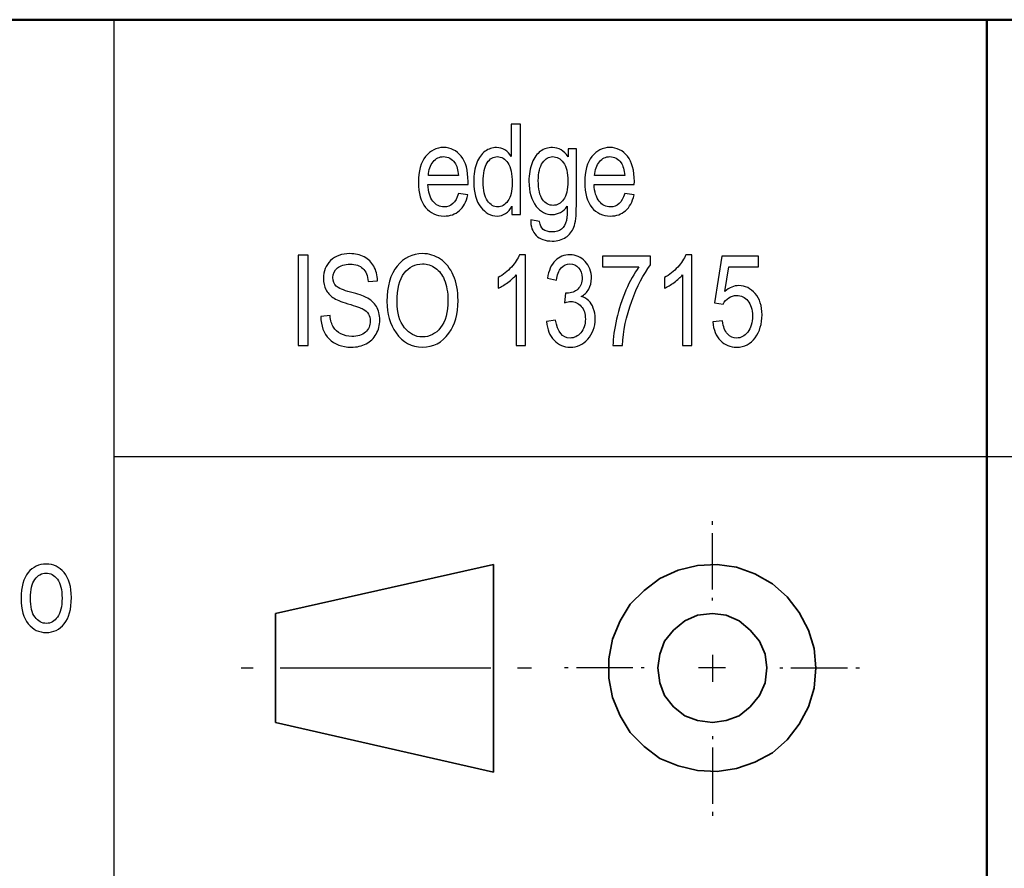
# Model space of a CAD drawing. Header units: centimetres. Extents: x -94 to 21, y -30 to 196.
# Tile 115 of 143: x 10.27 to 12.52, y 10.45 to 12.4. Entities that reach past the tile are written whole.
import ezdxf

# ---------------------------------------------------------------- set-up
doc = ezdxf.new("R2010")
doc.units = ezdxf.units.CM
doc.header["$MEASUREMENT"] = 0
doc.layers.add('Ebene 1', color=7, linetype='Continuous')

msp = doc.modelspace()

# ---------------------------------------------------------------- linework, layer by layer
at = {"layer": 'Ebene 1', "lineweight": 50}
for points in [[(20.28137, 12.39674), (20.28137, 12.39674), (1.98279, 12.39674), (1.98279, 12.39674)], [(12.48146, 8.39624), (12.48146, 8.39624), (12.48146, 12.39674), (12.48146, 12.39674)]]:
    msp.add_open_spline(points, degree=3, dxfattribs=at)
at = {"layer": 'Ebene 1', "lineweight": 25}
for points in [[(10.48121, 12.39674), (10.48121, 12.39674), (10.48121, 8.39624), (10.48121, 8.39624)], [(10.48121, 11.39556), (10.48121, 11.39556), (20.28137, 11.39556), (20.28137, 11.39556)]]:
    msp.add_open_spline(points, degree=3, dxfattribs=at)
at = {"layer": 'Ebene 1'}
for points, knots in [([(11.39353, 11.95014), (11.39353, 11.95014), (11.39353, 11.96892), (11.39353, 11.96892), (11.38976, 11.96168), (11.38489, 11.95618), (11.37894, 11.95236), (11.373, 11.94855), (11.36658, 11.94666), (11.35967, 11.94666), (11.34514, 11.94666), (11.33258, 11.95352), (11.32196, 11.96723), (11.31133, 11.98095), (11.30602, 12.00026), (11.30602, 12.02518), (11.30602, 12.04227), (11.30839, 12.05671), (11.31312, 12.06859), (11.31781, 12.08047), (11.32413, 12.08931), (11.332, 12.09505), (11.33987, 12.1008), (11.34861, 12.1037), (11.35827, 12.1037), (11.36513, 12.1037), (11.37155, 12.10191), (11.37744, 12.09829), (11.38334, 12.09467), (11.38822, 12.0896), (11.39208, 12.08313), (11.39208, 12.08313), (11.39208, 12.15759), (11.39208, 12.15759), (11.39208, 12.15759), (11.41294, 12.15759), (11.41294, 12.15759), (11.41294, 12.15759), (11.41294, 11.95014), (11.41294, 11.95014), (11.41294, 11.95014), (11.39353, 11.95014), (11.39353, 11.95014)], [0, 0, 0, 0, 0.0714286, 0.0714286, 0.0714286, 0.1428571, 0.1428571, 0.1428571, 0.2142857, 0.2142857, 0.2142857, 0.2857143, 0.2857143, 0.2857143, 0.3571429, 0.3571429, 0.3571429, 0.4285714, 0.4285714, 0.4285714, 0.5, 0.5, 0.5, 0.5714286, 0.5714286, 0.5714286, 0.6428571, 0.6428571, 0.6428571, 0.7142857, 0.7142857, 0.7142857, 0.7857143, 0.7857143, 0.7857143, 0.8571429, 0.8571429, 0.8571429, 0.9285714, 0.9285714, 0.9285714, 1, 1, 1, 1]), ([(11.27091, 11.99824), (11.27091, 11.99824), (11.29235, 11.99505), (11.29235, 11.99505), (11.28877, 11.97906), (11.28225, 11.96699), (11.27289, 11.95888), (11.26347, 11.95072), (11.25182, 11.94666), (11.23796, 11.94666), (11.22048, 11.94666), (11.20638, 11.95328), (11.19557, 11.96656), (11.18475, 11.97979), (11.17934, 11.99891), (11.17934, 12.02392), (11.17934, 12.04986), (11.1848, 12.06961), (11.19571, 12.08327), (11.20663, 12.09689), (11.22039, 12.1037), (11.23714, 12.1037), (11.25308, 12.1037), (11.26642, 12.09703), (11.27709, 12.08366), (11.28771, 12.07028), (11.29307, 12.05092), (11.29307, 12.02557), (11.29307, 12.02557), (11.29293, 12.01881), (11.29293, 12.01881), (11.29293, 12.01881), (11.20078, 12.01881), (11.20078, 12.01881), (11.20165, 12.00186), (11.20556, 11.98906), (11.21256, 11.98047), (11.21957, 11.97182), (11.22807, 11.96752), (11.23811, 11.96752), (11.2538, 11.96752), (11.26477, 11.97776), (11.27091, 11.99824)], [0, 0, 0, 0, 0.0714286, 0.0714286, 0.0714286, 0.1428571, 0.1428571, 0.1428571, 0.2142857, 0.2142857, 0.2142857, 0.2857143, 0.2857143, 0.2857143, 0.3571429, 0.3571429, 0.3571429, 0.4285714, 0.4285714, 0.4285714, 0.5, 0.5, 0.5, 0.5714286, 0.5714286, 0.5714286, 0.6428571, 0.6428571, 0.6428571, 0.7142857, 0.7142857, 0.7142857, 0.7857143, 0.7857143, 0.7857143, 0.8571429, 0.8571429, 0.8571429, 0.9285714, 0.9285714, 0.9285714, 1, 1, 1, 1]), ([(11.43647, 11.93768), (11.43647, 11.93768), (11.45675, 11.93392), (11.45675, 11.93392), (11.45772, 11.9259), (11.46057, 11.91996), (11.4653, 11.91605), (11.47008, 11.91214), (11.47665, 11.91016), (11.48514, 11.91016), (11.49437, 11.91016), (11.50172, 11.91233), (11.50717, 11.91672), (11.51263, 11.92112), (11.51635, 11.92764), (11.51838, 11.93628), (11.51958, 11.94154), (11.52021, 11.95265), (11.52021, 11.9696), (11.51567, 11.96318), (11.51055, 11.9583), (11.50486, 11.95502), (11.49921, 11.95178), (11.49287, 11.95014), (11.48597, 11.95014), (11.47119, 11.95014), (11.45892, 11.95637), (11.44917, 11.96883), (11.43801, 11.98312), (11.43241, 12.00229), (11.43241, 12.02634), (11.43241, 12.04247), (11.43488, 12.05657), (11.4398, 12.06864), (11.44473, 12.08071), (11.45115, 12.08955), (11.45916, 12.0952), (11.46713, 12.10085), (11.47611, 12.1037), (11.48606, 12.1037), (11.4933, 12.1037), (11.49998, 12.10191), (11.50597, 12.09839), (11.512, 12.09481), (11.51731, 12.0895), (11.52195, 12.0824), (11.52195, 12.0824), (11.52195, 12.10051), (11.52195, 12.10051), (11.52195, 12.10051), (11.54107, 12.10051), (11.54107, 12.10051), (11.54107, 12.10051), (11.54107, 11.97066), (11.54107, 11.97066), (11.54107, 11.94753), (11.53919, 11.93107), (11.53542, 11.92122), (11.53161, 11.91136), (11.52543, 11.90354), (11.51683, 11.89784), (11.50824, 11.89215), (11.4979, 11.8893), (11.48577, 11.8893), (11.46984, 11.8893), (11.45752, 11.89359), (11.44893, 11.90214), (11.44033, 11.91069), (11.43618, 11.92252), (11.43647, 11.93768)], [0, 0, 0, 0, 0.0434783, 0.0434783, 0.0434783, 0.0869565, 0.0869565, 0.0869565, 0.1304348, 0.1304348, 0.1304348, 0.173913, 0.173913, 0.173913, 0.2173913, 0.2173913, 0.2173913, 0.2608696, 0.2608696, 0.2608696, 0.3043478, 0.3043478, 0.3043478, 0.3478261, 0.3478261, 0.3478261, 0.3913043, 0.3913043, 0.3913043, 0.4347826, 0.4347826, 0.4347826, 0.4782609, 0.4782609, 0.4782609, 0.5217391, 0.5217391, 0.5217391, 0.5652174, 0.5652174, 0.5652174, 0.6086957, 0.6086957, 0.6086957, 0.6521739, 0.6521739, 0.6521739, 0.6956522, 0.6956522, 0.6956522, 0.7391304, 0.7391304, 0.7391304, 0.7826087, 0.7826087, 0.7826087, 0.826087, 0.826087, 0.826087, 0.8695652, 0.8695652, 0.8695652, 0.9130435, 0.9130435, 0.9130435, 0.9565217, 0.9565217, 0.9565217, 1, 1, 1, 1]), ([(11.65182, 11.99824), (11.65182, 11.99824), (11.67326, 11.99505), (11.67326, 11.99505), (11.66968, 11.97906), (11.66316, 11.96699), (11.6538, 11.95888), (11.64438, 11.95072), (11.63274, 11.94666), (11.61888, 11.94666), (11.60139, 11.94666), (11.58729, 11.95328), (11.57648, 11.96656), (11.56566, 11.97979), (11.56025, 11.99891), (11.56025, 12.02392), (11.56025, 12.04986), (11.56571, 12.06961), (11.57662, 12.08327), (11.58754, 12.09689), (11.6013, 12.1037), (11.61806, 12.1037), (11.634, 12.1037), (11.64733, 12.09703), (11.658, 12.08366), (11.66862, 12.07028), (11.67398, 12.05092), (11.67398, 12.02557), (11.67398, 12.02557), (11.67384, 12.01881), (11.67384, 12.01881), (11.67384, 12.01881), (11.58169, 12.01881), (11.58169, 12.01881), (11.58256, 12.00186), (11.58647, 11.98906), (11.59347, 11.98047), (11.60048, 11.97182), (11.60898, 11.96752), (11.61903, 11.96752), (11.63472, 11.96752), (11.64568, 11.97776), (11.65182, 11.99824)], [0, 0, 0, 0, 0.0714286, 0.0714286, 0.0714286, 0.1428571, 0.1428571, 0.1428571, 0.2142857, 0.2142857, 0.2142857, 0.2857143, 0.2857143, 0.2857143, 0.3571429, 0.3571429, 0.3571429, 0.4285714, 0.4285714, 0.4285714, 0.5, 0.5, 0.5, 0.5714286, 0.5714286, 0.5714286, 0.6428571, 0.6428571, 0.6428571, 0.7142857, 0.7142857, 0.7142857, 0.7857143, 0.7857143, 0.7857143, 0.8571429, 0.8571429, 0.8571429, 0.9285714, 0.9285714, 0.9285714, 1, 1, 1, 1]), ([(11.20204, 12.03967), (11.20204, 12.03967), (11.27091, 12.03967), (11.27091, 12.03967), (11.26994, 12.0527), (11.26719, 12.06241), (11.26254, 12.06883), (11.25583, 12.07815), (11.24728, 12.08284), (11.2369, 12.08284), (11.22753, 12.08284), (11.21957, 12.07892), (11.21295, 12.07115), (11.20634, 12.06338), (11.20271, 12.0529), (11.20204, 12.03967)], [0, 0, 0, 0, 0.2, 0.2, 0.2, 0.4, 0.4, 0.4, 0.6, 0.6, 0.6, 0.8, 0.8, 0.8, 1, 1, 1, 1]), ([(11.32746, 12.02504), (11.32746, 12.00558), (11.33084, 11.99114), (11.33755, 11.98167), (11.34432, 11.97226), (11.35219, 11.96752), (11.36112, 11.96752), (11.37, 11.96752), (11.37768, 11.97206), (11.38421, 11.98114), (11.39073, 11.99017), (11.39397, 12.00388), (11.39397, 12.02219), (11.39397, 12.04329), (11.39073, 12.05864), (11.38421, 12.0683), (11.37768, 12.07801), (11.36947, 12.08284), (11.35957, 12.08284), (11.35079, 12.08284), (11.34325, 12.0782), (11.33693, 12.06888), (11.3306, 12.05956), (11.32746, 12.04498), (11.32746, 12.02504)], [0, 0, 0, 0, 0.125, 0.125, 0.125, 0.25, 0.25, 0.25, 0.375, 0.375, 0.375, 0.5, 0.5, 0.5, 0.625, 0.625, 0.625, 0.75, 0.75, 0.75, 0.875, 0.875, 0.875, 1, 1, 1, 1]), ([(11.45385, 12.02793), (11.45385, 12.00813), (11.45714, 11.9937), (11.46366, 11.98462), (11.47017, 11.97554), (11.47814, 11.971), (11.48761, 11.971), (11.49707, 11.971), (11.5051, 11.97544), (11.51171, 11.98433), (11.51833, 11.99321), (11.52166, 12.00736), (11.52166, 12.02677), (11.52166, 12.0457), (11.51828, 12.05975), (11.51147, 12.06898), (11.50466, 12.0782), (11.49635, 12.08284), (11.48659, 12.08284), (11.4779, 12.08284), (11.47027, 12.0782), (11.4637, 12.06898), (11.45714, 12.05975), (11.45385, 12.04609), (11.45385, 12.02793)], [0, 0, 0, 0, 0.125, 0.125, 0.125, 0.25, 0.25, 0.25, 0.375, 0.375, 0.375, 0.5, 0.5, 0.5, 0.625, 0.625, 0.625, 0.75, 0.75, 0.75, 0.875, 0.875, 0.875, 1, 1, 1, 1]), ([(11.58295, 12.03967), (11.58295, 12.03967), (11.65182, 12.03967), (11.65182, 12.03967), (11.65085, 12.0527), (11.6481, 12.06241), (11.64346, 12.06883), (11.63675, 12.07815), (11.6282, 12.08284), (11.61782, 12.08284), (11.60844, 12.08284), (11.60048, 12.07892), (11.59386, 12.07115), (11.58725, 12.06338), (11.58362, 12.0529), (11.58295, 12.03967)], [0, 0, 0, 0, 0.2, 0.2, 0.2, 0.4, 0.4, 0.4, 0.6, 0.6, 0.6, 0.8, 0.8, 0.8, 1, 1, 1, 1]), ([(10.90384, 11.64957), (10.90384, 11.64957), (10.90384, 11.85702), (10.90384, 11.85702), (10.90384, 11.85702), (10.92644, 11.85702), (10.92644, 11.85702), (10.92644, 11.85702), (10.92644, 11.64957), (10.92644, 11.64957), (10.92644, 11.64957), (10.90384, 11.64957), (10.90384, 11.64957)], [0, 0, 0, 0, 0.25, 0.25, 0.25, 0.5, 0.5, 0.5, 0.75, 0.75, 0.75, 1, 1, 1, 1]), ([(10.95544, 11.7165), (10.95544, 11.7165), (10.97688, 11.71853), (10.97688, 11.71853), (10.97799, 11.70713), (10.98055, 11.69824), (10.98456, 11.69187), (10.98857, 11.6855), (10.99426, 11.68038), (11.0017, 11.67651), (11.00915, 11.67265), (11.01755, 11.67072), (11.02682, 11.67072), (11.0402, 11.67072), (11.05058, 11.674), (11.05797, 11.68052), (11.06535, 11.68709), (11.06902, 11.69559), (11.06902, 11.70602), (11.06902, 11.71215), (11.06767, 11.71746), (11.06497, 11.72205), (11.06231, 11.72659), (11.05826, 11.73036), (11.0528, 11.73325), (11.04739, 11.7362), (11.03566, 11.7403), (11.01765, 11.74557), (11.0016, 11.7503), (10.99021, 11.75508), (10.9834, 11.75986), (10.97659, 11.76469), (10.97128, 11.77082), (10.96751, 11.77821), (10.9637, 11.7856), (10.96181, 11.794), (10.96181, 11.80332), (10.96181, 11.82012), (10.96722, 11.83384), (10.97809, 11.84451), (10.9889, 11.85518), (11.00354, 11.86049), (11.02189, 11.86049), (11.03455, 11.86049), (11.0456, 11.85798), (11.05507, 11.85301), (11.06453, 11.84799), (11.07187, 11.84079), (11.07714, 11.83147), (11.08235, 11.82215), (11.08515, 11.81114), (11.08554, 11.79849), (11.08554, 11.79849), (11.0641, 11.79646), (11.0641, 11.79646), (11.06299, 11.80994), (11.05893, 11.81993), (11.05198, 11.8264), (11.04507, 11.83292), (11.03532, 11.83616), (11.02276, 11.83616), (11.01002, 11.83616), (11.0003, 11.83331), (10.99359, 11.82761), (10.98688, 11.82191), (10.98354, 11.81457), (10.98354, 11.80554), (10.98354, 11.79714), (10.98601, 11.79062), (10.99093, 11.78603), (10.99581, 11.7814), (11.00688, 11.77676), (11.02407, 11.77208), (11.04087, 11.76754), (11.05265, 11.76353), (11.05946, 11.7602), (11.06985, 11.75494), (11.07767, 11.74803), (11.08288, 11.73939), (11.08815, 11.73074), (11.09075, 11.72046), (11.09075, 11.70848), (11.09075, 11.6966), (11.08795, 11.68579), (11.0824, 11.67603), (11.07685, 11.66623), (11.06927, 11.65884), (11.0597, 11.65372), (11.05014, 11.64865), (11.03865, 11.64609), (11.02513, 11.64609), (11.00411, 11.64609), (10.98736, 11.65242), (10.9749, 11.66507), (10.96239, 11.67772), (10.95592, 11.69486), (10.95544, 11.7165)], [0, 0, 0, 0, 0.03125, 0.03125, 0.03125, 0.0625, 0.0625, 0.0625, 0.09375, 0.09375, 0.09375, 0.125, 0.125, 0.125, 0.15625, 0.15625, 0.15625, 0.1875, 0.1875, 0.1875, 0.21875, 0.21875, 0.21875, 0.25, 0.25, 0.25, 0.28125, 0.28125, 0.28125, 0.3125, 0.3125, 0.3125, 0.34375, 0.34375, 0.34375, 0.375, 0.375, 0.375, 0.40625, 0.40625, 0.40625, 0.4375, 0.4375, 0.4375, 0.46875, 0.46875, 0.46875, 0.5, 0.5, 0.5, 0.53125, 0.53125, 0.53125, 0.5625, 0.5625, 0.5625, 0.59375, 0.59375, 0.59375, 0.625, 0.625, 0.625, 0.65625, 0.65625, 0.65625, 0.6875, 0.6875, 0.6875, 0.71875, 0.71875, 0.71875, 0.75, 0.75, 0.75, 0.78125, 0.78125, 0.78125, 0.8125, 0.8125, 0.8125, 0.84375, 0.84375, 0.84375, 0.875, 0.875, 0.875, 0.90625, 0.90625, 0.90625, 0.9375, 0.9375, 0.9375, 0.96875, 0.96875, 0.96875, 1, 1, 1, 1]), ([(11.10716, 11.75054), (11.10716, 11.78589), (11.11493, 11.81303), (11.13054, 11.832), (11.14609, 11.85098), (11.1655, 11.86049), (11.18873, 11.86049), (11.20375, 11.86049), (11.21741, 11.85624), (11.22977, 11.84779), (11.24214, 11.83929), (11.25195, 11.82698), (11.25919, 11.8108), (11.26639, 11.79468), (11.27001, 11.77541), (11.27001, 11.7531), (11.27001, 11.72239), (11.26301, 11.69738), (11.24905, 11.67806), (11.23364, 11.65676), (11.2135, 11.64609), (11.18858, 11.64609), (11.16347, 11.64609), (11.14329, 11.65701), (11.12798, 11.67888), (11.11411, 11.69868), (11.10716, 11.72253), (11.10716, 11.75054)], [0, 0, 0, 0, 0.1111111, 0.1111111, 0.1111111, 0.2222222, 0.2222222, 0.2222222, 0.3333333, 0.3333333, 0.3333333, 0.4444444, 0.4444444, 0.4444444, 0.5555556, 0.5555556, 0.5555556, 0.6666667, 0.6666667, 0.6666667, 0.7777778, 0.7777778, 0.7777778, 0.8888889, 0.8888889, 0.8888889, 1, 1, 1, 1]), ([(11.42435, 11.64957), (11.42435, 11.64957), (11.40349, 11.64957), (11.40349, 11.64957), (11.40349, 11.64957), (11.40349, 11.81182), (11.40349, 11.81182), (11.39866, 11.80617), (11.39224, 11.80037), (11.38412, 11.79448), (11.37601, 11.78859), (11.36857, 11.78415), (11.36177, 11.78111), (11.36177, 11.78111), (11.36177, 11.80544), (11.36177, 11.80544), (11.37326, 11.81211), (11.3834, 11.82022), (11.39224, 11.82983), (11.40102, 11.83939), (11.40725, 11.84876), (11.41083, 11.85789), (11.41083, 11.85789), (11.42435, 11.85789), (11.42435, 11.85789), (11.42435, 11.85789), (11.42435, 11.64957), (11.42435, 11.64957)], [0, 0, 0, 0, 0.1111111, 0.1111111, 0.1111111, 0.2222222, 0.2222222, 0.2222222, 0.3333333, 0.3333333, 0.3333333, 0.4444444, 0.4444444, 0.4444444, 0.5555556, 0.5555556, 0.5555556, 0.6666667, 0.6666667, 0.6666667, 0.7777778, 0.7777778, 0.7777778, 0.8888889, 0.8888889, 0.8888889, 1, 1, 1, 1]), ([(11.47279, 11.70462), (11.47279, 11.70462), (11.49366, 11.7081), (11.49366, 11.7081), (11.49801, 11.68067), (11.50897, 11.66695), (11.52659, 11.66695), (11.53611, 11.66695), (11.54432, 11.67101), (11.55132, 11.67907), (11.55827, 11.68714), (11.56175, 11.69762), (11.56175, 11.71046), (11.56175, 11.72253), (11.55856, 11.73229), (11.55214, 11.73963), (11.54576, 11.74702), (11.53794, 11.75069), (11.52862, 11.75069), (11.52466, 11.75069), (11.51979, 11.74972), (11.51394, 11.74784), (11.51394, 11.74784), (11.51626, 11.7701), (11.51626, 11.7701), (11.51626, 11.7701), (11.51954, 11.76981), (11.51954, 11.76981), (11.52983, 11.76981), (11.53818, 11.77299), (11.54461, 11.77932), (11.55103, 11.78565), (11.55422, 11.7941), (11.55422, 11.80472), (11.55422, 11.81443), (11.55151, 11.82225), (11.54615, 11.82814), (11.54079, 11.83408), (11.53422, 11.83703), (11.5265, 11.83703), (11.51848, 11.83703), (11.51172, 11.83393), (11.50622, 11.82771), (11.50071, 11.82148), (11.49719, 11.81201), (11.49569, 11.79936), (11.49569, 11.79936), (11.47482, 11.804), (11.47482, 11.804), (11.47749, 11.82177), (11.48342, 11.83519), (11.49265, 11.84427), (11.50187, 11.85335), (11.51307, 11.85789), (11.52616, 11.85789), (11.53992, 11.85789), (11.55161, 11.85282), (11.56122, 11.84263), (11.57083, 11.83244), (11.57566, 11.81964), (11.57566, 11.80414), (11.57566, 11.79472), (11.57363, 11.78637), (11.56952, 11.77913), (11.56542, 11.77188), (11.55972, 11.76619), (11.55238, 11.76203), (11.55914, 11.76015), (11.56479, 11.75701), (11.56918, 11.75271), (11.57363, 11.74837), (11.5772, 11.74257), (11.57995, 11.73533), (11.58271, 11.72804), (11.58406, 11.71993), (11.58406, 11.71099), (11.58406, 11.69197), (11.57846, 11.67637), (11.56725, 11.66425), (11.556, 11.65213), (11.54258, 11.64609), (11.52693, 11.64609), (11.51245, 11.64609), (11.50013, 11.6514), (11.49004, 11.66198), (11.47995, 11.67256), (11.47419, 11.68675), (11.47279, 11.70462)], [0, 0, 0, 0, 0.0344828, 0.0344828, 0.0344828, 0.0689655, 0.0689655, 0.0689655, 0.1034483, 0.1034483, 0.1034483, 0.137931, 0.137931, 0.137931, 0.1724138, 0.1724138, 0.1724138, 0.2068966, 0.2068966, 0.2068966, 0.2413793, 0.2413793, 0.2413793, 0.2758621, 0.2758621, 0.2758621, 0.3103448, 0.3103448, 0.3103448, 0.3448276, 0.3448276, 0.3448276, 0.3793103, 0.3793103, 0.3793103, 0.4137931, 0.4137931, 0.4137931, 0.4482759, 0.4482759, 0.4482759, 0.4827586, 0.4827586, 0.4827586, 0.5172414, 0.5172414, 0.5172414, 0.5517241, 0.5517241, 0.5517241, 0.5862069, 0.5862069, 0.5862069, 0.6206897, 0.6206897, 0.6206897, 0.6551724, 0.6551724, 0.6551724, 0.6896552, 0.6896552, 0.6896552, 0.7241379, 0.7241379, 0.7241379, 0.7586207, 0.7586207, 0.7586207, 0.7931034, 0.7931034, 0.7931034, 0.8275862, 0.8275862, 0.8275862, 0.862069, 0.862069, 0.862069, 0.8965517, 0.8965517, 0.8965517, 0.9310345, 0.9310345, 0.9310345, 0.9655172, 0.9655172, 0.9655172, 1, 1, 1, 1]), ([(11.60122, 11.83007), (11.60122, 11.83007), (11.60122, 11.85441), (11.60122, 11.85441), (11.60122, 11.85441), (11.71104, 11.85441), (11.71104, 11.85441), (11.71104, 11.85441), (11.71104, 11.83461), (11.71104, 11.83461), (11.69466, 11.81327), (11.68027, 11.7855), (11.66786, 11.75127), (11.65545, 11.71708), (11.6483, 11.68318), (11.64642, 11.64957), (11.64642, 11.64957), (11.62498, 11.64957), (11.62498, 11.64957), (11.62527, 11.66695), (11.62802, 11.68723), (11.63319, 11.71037), (11.6384, 11.7335), (11.64555, 11.75556), (11.65467, 11.77652), (11.66375, 11.79748), (11.67356, 11.81534), (11.68408, 11.83007), (11.68408, 11.83007), (11.60122, 11.83007), (11.60122, 11.83007)], [0, 0, 0, 0, 0.1, 0.1, 0.1, 0.2, 0.2, 0.2, 0.3, 0.3, 0.3, 0.4, 0.4, 0.4, 0.5, 0.5, 0.5, 0.6, 0.6, 0.6, 0.7, 0.7, 0.7, 0.8, 0.8, 0.8, 0.9, 0.9, 0.9, 1, 1, 1, 1]), ([(11.80526, 11.64957), (11.80526, 11.64957), (11.7844, 11.64957), (11.7844, 11.64957), (11.7844, 11.64957), (11.7844, 11.81182), (11.7844, 11.81182), (11.77957, 11.80617), (11.77315, 11.80037), (11.76503, 11.79448), (11.75692, 11.78859), (11.74948, 11.78415), (11.74268, 11.78111), (11.74268, 11.78111), (11.74268, 11.80544), (11.74268, 11.80544), (11.75417, 11.81211), (11.76431, 11.82022), (11.77315, 11.82983), (11.78193, 11.83939), (11.78816, 11.84876), (11.79174, 11.85789), (11.79174, 11.85789), (11.80526, 11.85789), (11.80526, 11.85789), (11.80526, 11.85789), (11.80526, 11.64957), (11.80526, 11.64957)], [0, 0, 0, 0, 0.1111111, 0.1111111, 0.1111111, 0.2222222, 0.2222222, 0.2222222, 0.3333333, 0.3333333, 0.3333333, 0.4444444, 0.4444444, 0.4444444, 0.5555556, 0.5555556, 0.5555556, 0.6666667, 0.6666667, 0.6666667, 0.7777778, 0.7777778, 0.7777778, 0.8888889, 0.8888889, 0.8888889, 1, 1, 1, 1]), ([(11.85371, 11.70404), (11.85371, 11.70404), (11.87573, 11.70607), (11.87573, 11.70607), (11.87742, 11.69288), (11.88128, 11.68308), (11.88722, 11.67661), (11.89321, 11.67019), (11.90016, 11.66695), (11.90808, 11.66695), (11.91798, 11.66695), (11.92648, 11.67149), (11.93368, 11.68062), (11.94082, 11.6897), (11.9444, 11.70216), (11.9444, 11.7179), (11.9444, 11.73272), (11.94092, 11.74422), (11.93401, 11.75238), (11.92711, 11.76054), (11.91842, 11.76459), (11.90799, 11.76459), (11.90166, 11.76459), (11.89577, 11.76281), (11.89027, 11.75928), (11.88471, 11.75576), (11.88037, 11.75088), (11.87718, 11.74455), (11.87718, 11.74455), (11.85748, 11.74769), (11.85748, 11.74769), (11.85748, 11.74769), (11.87399, 11.85441), (11.87399, 11.85441), (11.87399, 11.85441), (11.95831, 11.85441), (11.95831, 11.85441), (11.95831, 11.85441), (11.95831, 11.83007), (11.95831, 11.83007), (11.95831, 11.83007), (11.89046, 11.83007), (11.89046, 11.83007), (11.89046, 11.83007), (11.88148, 11.77396), (11.88148, 11.77396), (11.89157, 11.7828), (11.90224, 11.78719), (11.91354, 11.78719), (11.92779, 11.78719), (11.94015, 11.78111), (11.95068, 11.76899), (11.96116, 11.75687), (11.96643, 11.74055), (11.96643, 11.71997), (11.96643, 11.69969), (11.96116, 11.68231), (11.95064, 11.66782), (11.94015, 11.65334), (11.926, 11.64609), (11.90828, 11.64609), (11.8936, 11.64609), (11.88119, 11.65121), (11.87105, 11.66145), (11.86091, 11.67173), (11.85511, 11.68588), (11.85371, 11.70404)], [0, 0, 0, 0, 0.0454545, 0.0454545, 0.0454545, 0.0909091, 0.0909091, 0.0909091, 0.1363636, 0.1363636, 0.1363636, 0.1818182, 0.1818182, 0.1818182, 0.2272727, 0.2272727, 0.2272727, 0.2727273, 0.2727273, 0.2727273, 0.3181818, 0.3181818, 0.3181818, 0.3636364, 0.3636364, 0.3636364, 0.4090909, 0.4090909, 0.4090909, 0.4545455, 0.4545455, 0.4545455, 0.5, 0.5, 0.5, 0.5454545, 0.5454545, 0.5454545, 0.5909091, 0.5909091, 0.5909091, 0.6363636, 0.6363636, 0.6363636, 0.6818182, 0.6818182, 0.6818182, 0.7272727, 0.7272727, 0.7272727, 0.7727273, 0.7727273, 0.7727273, 0.8181818, 0.8181818, 0.8181818, 0.8636364, 0.8636364, 0.8636364, 0.9090909, 0.9090909, 0.9090909, 0.9545455, 0.9545455, 0.9545455, 1, 1, 1, 1]), ([(11.13035, 11.7502), (11.13035, 11.72461), (11.136, 11.70481), (11.1473, 11.69071), (11.15855, 11.67661), (11.17231, 11.66956), (11.18844, 11.66956), (11.20495, 11.66956), (11.21881, 11.67666), (11.23001, 11.6909), (11.24122, 11.70515), (11.24683, 11.72611), (11.24683, 11.75373), (11.24683, 11.77155), (11.24393, 11.78748), (11.23817, 11.80153), (11.23373, 11.81225), (11.22707, 11.8209), (11.21814, 11.82732), (11.2092, 11.83379), (11.19945, 11.83703), (11.18887, 11.83703), (11.17188, 11.83703), (11.15787, 11.82998), (11.14686, 11.81583), (11.13585, 11.80168), (11.13035, 11.7798), (11.13035, 11.7502)], [0, 0, 0, 0, 0.1111111, 0.1111111, 0.1111111, 0.2222222, 0.2222222, 0.2222222, 0.3333333, 0.3333333, 0.3333333, 0.4444444, 0.4444444, 0.4444444, 0.5555556, 0.5555556, 0.5555556, 0.6666667, 0.6666667, 0.6666667, 0.7777778, 0.7777778, 0.7777778, 0.8888889, 0.8888889, 0.8888889, 1, 1, 1, 1]), ([(10.26899, 11.07053), (10.26899, 11.09646), (10.27445, 11.11602), (10.28531, 11.12925), (10.29618, 11.14243), (10.30999, 11.14905), (10.32666, 11.14905), (10.34308, 11.14905), (10.35674, 11.14243), (10.3678, 11.12925), (10.37881, 11.11602), (10.38432, 11.09699), (10.38432, 11.07208), (10.38432, 11.04513), (10.37891, 11.02504), (10.36804, 11.01181), (10.35723, 10.99863), (10.34342, 10.99201), (10.32666, 10.99201), (10.31018, 10.99201), (10.29642, 10.99863), (10.28546, 11.01191), (10.2745, 11.02514), (10.26899, 11.0447), (10.26899, 11.07053)], [0, 0, 0, 0, 0.125, 0.125, 0.125, 0.25, 0.25, 0.25, 0.375, 0.375, 0.375, 0.5, 0.5, 0.5, 0.625, 0.625, 0.625, 0.75, 0.75, 0.75, 0.875, 0.875, 0.875, 1, 1, 1, 1]), ([(10.29043, 11.07063), (10.29043, 11.05112), (10.29396, 11.03663), (10.30101, 11.02712), (10.30806, 11.01761), (10.3168, 11.01287), (10.32724, 11.01287), (10.33699, 11.01287), (10.3454, 11.01765), (10.3524, 11.02726), (10.3594, 11.03687), (10.36288, 11.05131), (10.36288, 11.07063), (10.36288, 11.08999), (10.35935, 11.10443), (10.3523, 11.11394), (10.34525, 11.12345), (10.33651, 11.12819), (10.32608, 11.12819), (10.31622, 11.12819), (10.30782, 11.12341), (10.30086, 11.11384), (10.29391, 11.10433), (10.29043, 11.08989), (10.29043, 11.07063)], [0, 0, 0, 0, 0.125, 0.125, 0.125, 0.25, 0.25, 0.25, 0.375, 0.375, 0.375, 0.5, 0.5, 0.5, 0.625, 0.625, 0.625, 0.75, 0.75, 0.75, 0.875, 0.875, 0.875, 1, 1, 1, 1])]:
    msp.add_open_spline(points, degree=3, knots=knots, dxfattribs=at)
at = {"layer": 'Ebene 1', "color": 252, "lineweight": 25}
for points in [[(11.85281, 11.23893), (11.85281, 11.23893), (11.85281, 11.24739), (11.85281, 11.24739)], [(11.85281, 11.09076), (11.85281, 11.09076), (11.85281, 11.21988), (11.85281, 11.21988)], [(11.85281, 11.06536), (11.85281, 11.06536), (11.85281, 11.07172), (11.85281, 11.07172)], [(11.85281, 10.94048), (11.85281, 10.94048), (11.85281, 10.87909), (11.85281, 10.87909)], [(10.77331, 10.91085), (10.77331, 10.91085), (10.80082, 10.91085), (10.80082, 10.91085)], [(10.86221, 10.91085), (10.86221, 10.91085), (11.34481, 10.91085), (11.34481, 10.91085)], [(11.40619, 10.91085), (11.40619, 10.91085), (11.43794, 10.91085), (11.43794, 10.91085)], [(11.52261, 10.91084), (11.52261, 10.91084), (11.51414, 10.91084), (11.51414, 10.91084)], [(11.67077, 10.91084), (11.67077, 10.91084), (11.54166, 10.91084), (11.54166, 10.91084)], [(11.69617, 10.91084), (11.69617, 10.91084), (11.68982, 10.91084), (11.68982, 10.91084)], [(11.88244, 10.91084), (11.88244, 10.91084), (11.82106, 10.91084), (11.82106, 10.91084)], [(12.00732, 10.91084), (12.00732, 10.91084), (12.01367, 10.91084), (12.01367, 10.91084)], [(12.03272, 10.91084), (12.03272, 10.91084), (12.16184, 10.91084), (12.16184, 10.91084)], [(12.18089, 10.91084), (12.18089, 10.91084), (12.18936, 10.91084), (12.18936, 10.91084)], [(11.85281, 10.75422), (11.85281, 10.75422), (11.85281, 10.74786), (11.85281, 10.74786)], [(11.85281, 10.72882), (11.85281, 10.72882), (11.85281, 10.5997), (11.85281, 10.5997)], [(11.85281, 10.58065), (11.85281, 10.58065), (11.85281, 10.57218), (11.85281, 10.57218)]]:
    msp.add_open_spline(points, degree=3, dxfattribs=at)
at = {"layer": 'Ebene 1', "color": 252, "lineweight": 35}
for points in [[(10.85162, 11.03573), (10.85162, 11.03573), (11.35116, 11.14792), (11.35116, 11.14792)], [(11.35116, 11.14792), (11.35116, 11.14792), (11.35116, 10.67167), (11.35116, 10.67167)], [(11.77449, 11.13522), (11.77449, 11.13522), (11.81894, 11.1458), (11.81894, 11.1458)], [(11.81894, 11.1458), (11.81894, 11.1458), (11.86339, 11.14792), (11.86339, 11.14792)], [(11.86339, 11.14792), (11.86339, 11.14792), (11.90784, 11.14157), (11.90784, 11.14157)], [(11.73215, 11.11617), (11.73215, 11.11617), (11.77449, 11.13522), (11.77449, 11.13522)], [(11.90784, 11.14157), (11.90784, 11.14157), (11.95017, 11.12675), (11.95017, 11.12675)], [(11.95017, 11.12675), (11.95017, 11.12675), (11.99039, 11.10347), (11.99039, 11.10347)], [(11.69617, 11.08865), (11.69617, 11.08865), (11.73215, 11.11617), (11.73215, 11.11617)], [(11.99039, 11.10347), (11.99039, 11.10347), (12.02426, 11.07383), (12.02426, 11.07383)], [(11.66442, 11.0569), (11.66442, 11.0569), (11.69617, 11.08865), (11.69617, 11.08865)], [(11.64114, 11.0188), (11.64114, 11.0188), (11.66442, 11.0569), (11.66442, 11.0569)], [(12.02426, 11.07383), (12.02426, 11.07383), (12.05177, 11.03785), (12.05177, 11.03785)], [(10.85162, 10.78597), (10.85162, 10.78597), (10.85162, 11.03573), (10.85162, 11.03573)], [(11.78931, 11.01879), (11.78931, 11.01879), (11.81894, 11.03149), (11.81894, 11.03149)], [(11.81894, 11.03149), (11.81894, 11.03149), (11.85281, 11.03573), (11.85281, 11.03573)], [(11.85281, 11.03573), (11.85281, 11.03573), (11.88456, 11.03149), (11.88456, 11.03149)], [(11.88456, 11.03149), (11.88456, 11.03149), (11.91419, 11.01879), (11.91419, 11.01879)], [(12.05177, 11.03785), (12.05177, 11.03785), (12.07294, 10.99763), (12.07294, 10.99763)], [(11.6242, 10.97647), (11.6242, 10.97647), (11.64114, 11.0188), (11.64114, 11.0188)], [(11.76391, 10.99763), (11.76391, 10.99763), (11.78931, 11.01879), (11.78931, 11.01879)], [(11.91419, 11.01879), (11.91419, 11.01879), (11.93959, 10.99763), (11.93959, 10.99763)], [(11.74274, 10.97223), (11.74274, 10.97223), (11.76391, 10.99763), (11.76391, 10.99763)], [(11.93959, 10.99763), (11.93959, 10.99763), (11.96076, 10.97223), (11.96076, 10.97223)], [(12.07294, 10.99763), (12.07294, 10.99763), (12.08564, 10.9553), (12.08564, 10.9553)], [(11.61574, 10.93202), (11.61574, 10.93202), (11.6242, 10.97647), (11.6242, 10.97647)], [(11.73216, 10.94259), (11.73216, 10.94259), (11.74274, 10.97223), (11.74274, 10.97223)], [(11.96076, 10.97223), (11.96076, 10.97223), (11.97346, 10.94259), (11.97346, 10.94259)], [(11.72792, 10.91084), (11.72792, 10.91084), (11.73216, 10.94259), (11.73216, 10.94259)], [(11.97346, 10.94259), (11.97346, 10.94259), (11.97769, 10.91084), (11.97769, 10.91084)], [(12.08564, 10.9553), (12.08564, 10.9553), (12.08987, 10.91085), (12.08987, 10.91085)], [(11.61574, 10.88757), (11.61574, 10.88757), (11.61574, 10.93202), (11.61574, 10.93202)], [(11.73216, 10.87698), (11.73216, 10.87698), (11.72792, 10.91084), (11.72792, 10.91084)], [(11.97769, 10.91084), (11.97769, 10.91084), (11.97346, 10.87698), (11.97346, 10.87698)], [(12.08987, 10.91084), (12.08987, 10.91084), (12.08564, 10.86428), (12.08564, 10.86428)], [(11.6242, 10.84312), (11.6242, 10.84312), (11.61574, 10.88757), (11.61574, 10.88757)], [(11.74274, 10.84734), (11.74274, 10.84734), (11.73216, 10.87698), (11.73216, 10.87698)], [(11.97346, 10.87698), (11.97346, 10.87698), (11.96076, 10.84734), (11.96076, 10.84734)], [(12.08564, 10.86428), (12.08564, 10.86428), (12.07294, 10.82195), (12.07294, 10.82195)], [(11.64114, 10.80078), (11.64114, 10.80078), (11.6242, 10.84312), (11.6242, 10.84312)], [(11.76391, 10.82194), (11.76391, 10.82194), (11.74274, 10.84734), (11.74274, 10.84734)], [(11.96076, 10.84734), (11.96076, 10.84734), (11.93959, 10.82194), (11.93959, 10.82194)], [(11.78931, 10.80078), (11.78931, 10.80078), (11.76391, 10.82194), (11.76391, 10.82194)], [(11.93959, 10.82194), (11.93959, 10.82194), (11.91419, 10.80078), (11.91419, 10.80078)], [(12.07294, 10.82195), (12.07294, 10.82195), (12.05177, 10.78173), (12.05177, 10.78173)], [(10.85162, 10.78597), (10.85162, 10.78597), (11.35116, 10.67167), (11.35116, 10.67167)], [(11.66442, 10.76268), (11.66442, 10.76268), (11.64114, 10.80078), (11.64114, 10.80078)], [(11.81894, 10.79019), (11.81894, 10.79019), (11.78931, 10.80078), (11.78931, 10.80078)], [(11.85281, 10.78596), (11.85281, 10.78596), (11.81894, 10.79019), (11.81894, 10.79019)], [(11.88456, 10.79019), (11.88456, 10.79019), (11.85281, 10.78596), (11.85281, 10.78596)], [(11.91419, 10.80078), (11.91419, 10.80078), (11.88456, 10.79019), (11.88456, 10.79019)], [(12.05177, 10.78173), (12.05177, 10.78173), (12.02426, 10.74575), (12.02426, 10.74575)], [(11.69617, 10.73093), (11.69617, 10.73093), (11.66442, 10.76268), (11.66442, 10.76268)], [(12.02426, 10.74575), (12.02426, 10.74575), (11.99039, 10.71612), (11.99039, 10.71612)], [(11.73215, 10.70342), (11.73215, 10.70342), (11.69617, 10.73093), (11.69617, 10.73093)], [(11.99039, 10.71612), (11.99039, 10.71612), (11.95017, 10.69495), (11.95017, 10.69495)], [(11.77449, 10.68648), (11.77449, 10.68648), (11.73215, 10.70342), (11.73215, 10.70342)], [(11.95017, 10.69495), (11.95017, 10.69495), (11.90784, 10.68013), (11.90784, 10.68013)], [(11.81894, 10.6759), (11.81894, 10.6759), (11.77449, 10.68648), (11.77449, 10.68648)], [(11.86339, 10.67378), (11.86339, 10.67378), (11.81894, 10.6759), (11.81894, 10.6759)], [(11.90784, 10.68013), (11.90784, 10.68013), (11.86339, 10.67378), (11.86339, 10.67378)]]:
    msp.add_open_spline(points, degree=3, dxfattribs=at)

doc.saveas('drawing.dxf')
